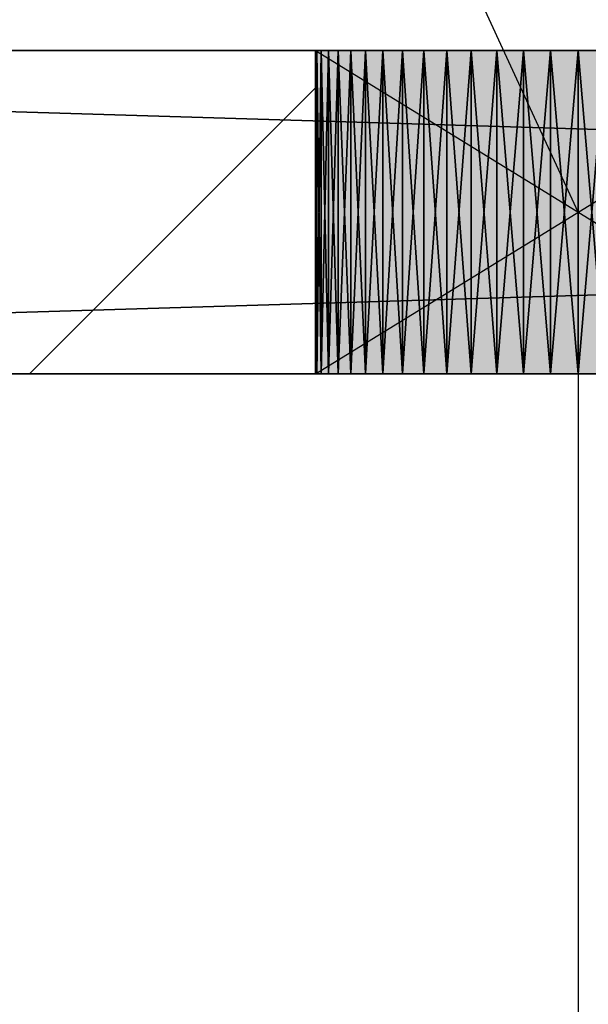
# Model space of a CAD drawing. Header units: millimetres. Extents: x 40580 to 559114, y -343730 to 81020.
# Tile 7 of 256: x 187755 to 188107, y -81395 to -80785. Entities that reach past the tile are written whole.
import ezdxf

# ---------------------------------------------------------------- set-up
doc = ezdxf.new("R2010")
doc.units = ezdxf.units.MM
doc.linetypes.add('______11', pattern=[500, 400, -50, 0, -50])
doc.linetypes.add('______5', pattern=[1100, 800, -100, 100, -100])
for name, color, linetype in [('____________', 7, 'Continuous'), ('___________________', 253, '______5'), ('_______________________1', 7, 'Continuous'), ('_________________________0', 7, 'Continuous'), ('__________________________', 22, 'Continuous')]:
    doc.layers.add(name, color=color, linetype=linetype)
doc.layers.add('Standard', color=7, linetype='Continuous', lineweight=25)

msp = doc.modelspace()

# ---------------------------------------------------------------- linework, layer by layer
at = {"layer": '____________', "color": 253, "linetype": '______5'}
msp.add_lwpolyline([(187760.97, -81004.09), (187760.97, -81004.09), (187898.16, -80866.9), (187898.16, -80866.9), (187938.01, -80827.05)], dxfattribs=at)
at = {"layer": '___________________', "color": 253, "linetype": '______11'}
msp.add_line((177180.51, -80804.09), (224260.51, -80804.09), dxfattribs=at)
msp.add_line((177180.51, -80804.09), (224260.51, -80804.09), dxfattribs=at)
at = {"layer": '_______________________1', "color": 253, "linetype": 'Continuous'}
msp.add_line((188100.51, -80924.09), (188100.51, -81709.68), dxfattribs=at)
at = {"layer": '_________________________0', "color": 7, "linetype": 'Continuous'}
msp.add_line((188100.51, -80904.09), (187869.82, -80402.2), dxfattribs=at)
at = {"layer": '__________________________', "color": 92, "linetype": 'Continuous'}
for p, q in [((188263.01, -80804.09), (187938.01, -80804.09)), ((187938.01, -80804.09), (187938.01, -81004.09)), ((187938.01, -80804.09), (188263.01, -81004.09)), ((187938.01, -81004.09), (188263.01, -80804.09)), ((187938.01, -81004.09), (188263.01, -81004.09))]:
    msp.add_line(p, q, dxfattribs=at)
at = {"layer": 'Standard', "color": 3, "linetype": 'Continuous'}
for points in [[(187938.01, -81004.09), (187938.01, -80804.09), (188263.01, -81004.09)], [(188263.01, -81004.09), (187938.01, -80804.09), (188263.01, -80804.09)]]:
    msp.add_solid(points, dxfattribs=at)

# ---------------------------------------------------------------- meshes
at = {"layer": '____________', "color": 7, "linetype": 'Continuous'}
mesh = msp.add_polyface(dxfattribs=at)
corners = [(193100.51, -80804.09, -3800), (186500.51, -80804.09, -3800), (186500.51, -80804.09, -350), (193100.51, -80804.09, -350), (188255.05, -80804.09, -2469.78), (188248.96, -80804.09, -2453.91), (188241.23, -80804.09, -2438.75), (188231.97, -80804.09, -2424.48), (188221.27, -80804.09, -2411.27), (188209.24, -80804.09, -2399.24), (188196.02, -80804.09, -2388.53), (188181.76, -80804.09, -2379.27), (188166.6, -80804.09, -2371.55), (188150.72, -80804.09, -2365.45), (188134.29, -80804.09, -2361.05), (188117.49, -80804.09, -2358.39), (188100.51, -80804.09, -2357.5), (188083.52, -80804.09, -2358.39), (188066.72, -80804.09, -2361.05), (188050.29, -80804.09, -2365.45), (188034.41, -80804.09, -2371.55), (188019.26, -80804.09, -2379.27), (188004.99, -80804.09, -2388.53), (187991.77, -80804.09, -2399.24), (187979.74, -80804.09, -2411.27), (187969.04, -80804.09, -2424.48), (187959.78, -80804.09, -2438.75), (187952.05, -80804.09, -2453.91), (187945.96, -80804.09, -2469.78), (187941.56, -80804.09, -2486.21), (187938.9, -80804.09, -2503.01), (187938.01, -80804.09, -2520), (187938.9, -80804.09, -2536.99), (187941.56, -80804.09, -2553.79), (187945.96, -80804.09, -2570.22), (187952.05, -80804.09, -2586.09), (187959.78, -80804.09, -2601.25), (187969.04, -80804.09, -2615.52), (187979.74, -80804.09, -2628.73), (187991.77, -80804.09, -2640.76), (188004.99, -80804.09, -2651.47), (188019.26, -80804.09, -2660.73), (188034.41, -80804.09, -2668.45), (188050.29, -80804.09, -2674.55), (188066.72, -80804.09, -2678.95), (188083.52, -80804.09, -2681.61), (188100.51, -80804.09, -2682.5), (188117.49, -80804.09, -2681.61), (188134.29, -80804.09, -2678.95), (188150.72, -80804.09, -2674.55), (188166.6, -80804.09, -2668.45), (188181.76, -80804.09, -2660.73), (188196.02, -80804.09, -2651.47), (188209.24, -80804.09, -2640.76), (188221.27, -80804.09, -2628.73), (188231.97, -80804.09, -2615.52), (188241.23, -80804.09, -2601.25), (188248.96, -80804.09, -2586.09), (188255.05, -80804.09, -2570.22), (188259.45, -80804.09, -2553.79), (188262.12, -80804.09, -2536.99), (188263.01, -80804.09, -2520), (188262.12, -80804.09, -2503.01), (188259.45, -80804.09, -2486.21), (188855.05, -80804.09, -2469.78), (188848.96, -80804.09, -2453.91), (188841.23, -80804.09, -2438.75), (188831.97, -80804.09, -2424.48), (188821.27, -80804.09, -2411.27), (188809.24, -80804.09, -2399.24), (188796.02, -80804.09, -2388.53), (188781.76, -80804.09, -2379.27), (188766.6, -80804.09, -2371.55), (188750.72, -80804.09, -2365.45), (188734.29, -80804.09, -2361.05), (188717.49, -80804.09, -2358.39), (188700.51, -80804.09, -2357.5), (188683.52, -80804.09, -2358.39), (188666.72, -80804.09, -2361.05), (188650.29, -80804.09, -2365.45), (188634.41, -80804.09, -2371.55), (188619.26, -80804.09, -2379.27), (188604.99, -80804.09, -2388.53), (188591.77, -80804.09, -2399.24), (188579.74, -80804.09, -2411.27), (188569.04, -80804.09, -2424.48), (188559.78, -80804.09, -2438.75), (188552.05, -80804.09, -2453.91), (188545.96, -80804.09, -2469.78), (188541.56, -80804.09, -2486.21), (188538.9, -80804.09, -2503.01), (188538.01, -80804.09, -2520), (188538.9, -80804.09, -2536.99), (188541.56, -80804.09, -2553.79), (188545.96, -80804.09, -2570.22), (188552.05, -80804.09, -2586.09), (188559.78, -80804.09, -2601.25), (188569.04, -80804.09, -2615.52), (188579.74, -80804.09, -2628.73), (188591.77, -80804.09, -2640.76), (188604.99, -80804.09, -2651.47), (188619.26, -80804.09, -2660.73), (188634.41, -80804.09, -2668.45), (188650.29, -80804.09, -2674.55), (188666.72, -80804.09, -2678.95), (188683.52, -80804.09, -2681.61), (188700.51, -80804.09, -2682.5), (188717.49, -80804.09, -2681.61), (188734.29, -80804.09, -2678.95), (188750.72, -80804.09, -2674.55), (188766.6, -80804.09, -2668.45), (188781.76, -80804.09, -2660.73), (188796.02, -80804.09, -2651.47), (188809.24, -80804.09, -2640.76), (188821.27, -80804.09, -2628.73), (188831.97, -80804.09, -2615.52), (188841.23, -80804.09, -2601.25), (188848.96, -80804.09, -2586.09), (188855.05, -80804.09, -2570.22), (188859.45, -80804.09, -2553.79), (188862.12, -80804.09, -2536.99), (188863.01, -80804.09, -2520), (188862.12, -80804.09, -2503.01), (188859.45, -80804.09, -2486.21), (190355.05, -80804.09, -2469.78), (190348.96, -80804.09, -2453.91), (190341.23, -80804.09, -2438.75), (190331.97, -80804.09, -2424.48), (190321.27, -80804.09, -2411.27), (190309.24, -80804.09, -2399.24), (190296.02, -80804.09, -2388.53), (190281.76, -80804.09, -2379.27), (190266.6, -80804.09, -2371.55), (190250.72, -80804.09, -2365.45), (190234.29, -80804.09, -2361.05), (190217.49, -80804.09, -2358.39), (190200.51, -80804.09, -2357.5), (190183.52, -80804.09, -2358.39), (190166.72, -80804.09, -2361.05), (190150.29, -80804.09, -2365.45), (190134.41, -80804.09, -2371.55), (190119.26, -80804.09, -2379.27), (190104.99, -80804.09, -2388.53), (190091.77, -80804.09, -2399.24), (190079.74, -80804.09, -2411.27), (190069.04, -80804.09, -2424.48), (190059.78, -80804.09, -2438.75), (190052.05, -80804.09, -2453.91), (190045.96, -80804.09, -2469.78), (190041.56, -80804.09, -2486.21), (190038.9, -80804.09, -2503.01), (190038.01, -80804.09, -2520), (190038.9, -80804.09, -2536.99), (190041.56, -80804.09, -2553.79), (190045.96, -80804.09, -2570.22), (190052.05, -80804.09, -2586.09), (190059.78, -80804.09, -2601.25), (190069.04, -80804.09, -2615.52), (190079.74, -80804.09, -2628.73), (190091.77, -80804.09, -2640.76), (190104.99, -80804.09, -2651.47), (190119.26, -80804.09, -2660.73), (190134.41, -80804.09, -2668.45), (190150.29, -80804.09, -2674.55), (190166.72, -80804.09, -2678.95), (190183.52, -80804.09, -2681.61), (190200.51, -80804.09, -2682.5), (190217.49, -80804.09, -2681.61), (190234.29, -80804.09, -2678.95), (190250.72, -80804.09, -2674.55), (190266.6, -80804.09, -2668.45), (190281.76, -80804.09, -2660.73), (190296.02, -80804.09, -2651.47), (190309.24, -80804.09, -2640.76), (190321.27, -80804.09, -2628.73), (190331.97, -80804.09, -2615.52), (190341.23, -80804.09, -2601.25), (190348.96, -80804.09, -2586.09), (190355.05, -80804.09, -2570.22), (190359.45, -80804.09, -2553.79), (190362.12, -80804.09, -2536.99), (190363.01, -80804.09, -2520), (190362.12, -80804.09, -2503.01), (190359.45, -80804.09, -2486.21)]
mesh.append_faces([[corners[k] for k in face] for face in [(0, 57, 104), (0, 119, 165), (138, 122, 3), (79, 5, 3)]], dxfattribs={"vtx0": -1, "vtx1": -1, "vtx2": -1, "color": 7})
mesh.append_faces([[corners[k] for k in face] for face in [(93, 57, 58), (60, 92, 93), (120, 155, 156), (121, 148, 149), (151, 120, 121), (0, 124, 125), (127, 3, 0), (148, 121, 122), (90, 4, 5), (9, 2, 3), (24, 1, 2)]], dxfattribs={"vtx0": -1, "vtx2": -1, "color": 7})
mesh.append_faces([[corners[k] for k in face] for face in [(58, 59, 93), (59, 60, 93), (60, 61, 92), (61, 62, 92), (62, 63, 92), (63, 4, 92), (93, 94, 57), (94, 95, 57), (95, 96, 57), (96, 97, 57), (97, 98, 57), (98, 99, 57), (99, 100, 57), (100, 101, 57), (101, 102, 57), (102, 103, 57), (103, 104, 57), (104, 105, 0), (105, 106, 0), (106, 107, 0), (107, 108, 0), (108, 109, 0), (109, 110, 0), (110, 111, 0), (111, 112, 0), (112, 113, 0), (113, 114, 0), (114, 115, 0), (115, 116, 0), (116, 117, 0), (117, 118, 0), (118, 119, 0), (119, 120, 156), (156, 157, 119), (157, 158, 119), (158, 159, 119), (159, 160, 119), (160, 161, 119), (161, 162, 119), (162, 163, 119), (163, 164, 119), (164, 165, 119), (165, 166, 0), (166, 167, 0), (167, 168, 0), (168, 169, 0), (169, 170, 0), (170, 171, 0), (171, 172, 0), (172, 173, 0), (173, 174, 0), (174, 175, 0), (175, 176, 0), (176, 177, 0), (177, 178, 0), (178, 179, 0), (179, 180, 0), (180, 181, 0), (181, 182, 0), (182, 183, 0), (183, 124, 0), (149, 150, 121), (150, 151, 121), (151, 152, 120), (152, 153, 120), (153, 154, 120), (154, 155, 120), (125, 126, 0), (126, 127, 0), (127, 128, 3), (128, 129, 3), (129, 130, 3), (130, 131, 3), (131, 132, 3), (132, 133, 3), (133, 134, 3), (134, 135, 3), (135, 136, 3), (136, 137, 3), (137, 138, 3), (138, 139, 122), (139, 140, 122), (140, 141, 122), (141, 142, 122), (142, 143, 122), (143, 144, 122), (144, 145, 122), (145, 146, 122), (146, 147, 122), (147, 148, 122), (122, 123, 3), (123, 64, 3), (64, 65, 3), (65, 66, 3), (66, 67, 3), (67, 68, 3), (68, 69, 3), (69, 70, 3), (70, 71, 3), (71, 72, 3), (72, 73, 3), (73, 74, 3), (74, 75, 3), (75, 76, 3), (76, 77, 3), (77, 78, 3), (78, 79, 3), (79, 80, 5), (80, 81, 5), (81, 82, 5), (82, 83, 5), (83, 84, 5), (84, 85, 5), (85, 86, 5), (86, 87, 5), (87, 88, 5), (88, 89, 5), (89, 90, 5), (90, 91, 4), (91, 92, 4), (5, 6, 3), (6, 7, 3), (7, 8, 3), (8, 9, 3), (9, 10, 2), (10, 11, 2), (11, 12, 2), (12, 13, 2), (13, 14, 2), (14, 15, 2), (15, 16, 2), (16, 17, 2), (17, 18, 2), (18, 19, 2), (19, 20, 2), (20, 21, 2), (21, 22, 2), (22, 23, 2), (23, 24, 2), (24, 25, 1), (25, 26, 1), (26, 27, 1), (27, 28, 1), (28, 29, 1), (29, 30, 1), (30, 31, 1), (31, 32, 1), (32, 33, 1), (33, 34, 1), (34, 35, 1), (35, 36, 1), (36, 37, 1), (37, 38, 1), (38, 39, 1), (39, 40, 1), (40, 41, 1), (41, 42, 1), (42, 43, 1), (43, 44, 1), (44, 45, 1), (45, 46, 1), (46, 47, 1), (47, 48, 1), (48, 49, 1), (49, 50, 1), (50, 51, 1), (51, 52, 1), (0, 1, 52), (52, 53, 0), (53, 54, 0), (54, 55, 0), (55, 56, 0), (56, 57, 0)]], dxfattribs={"vtx1": -1, "vtx2": -1, "color": 7})
mesh = msp.add_polyface(dxfattribs=at)
corners = [(186500.51, -81004.09, -3800), (186500.51, -80804.09, -3800), (193100.51, -80804.09, -3800), (193100.51, -81004.09, -3800)]
mesh.append_faces([[corners[k] for k in face] for face in [(1, 2, 0)]], dxfattribs={"vtx1": -1, "color": 7})
mesh.append_faces([[corners[k] for k in face] for face in [(2, 3, 0)]], dxfattribs={"vtx2": -1, "color": 7})
mesh = msp.add_polyface(dxfattribs=at)
corners = [(186500.51, -80804.09, -350), (186500.51, -81004.09, -350), (193100.51, -81004.09, -350), (193100.51, -80804.09, -350)]
mesh.append_faces([[corners[k] for k in face] for face in [(1, 2, 0)]], dxfattribs={"vtx1": -1, "color": 7})
mesh.append_faces([[corners[k] for k in face] for face in [(2, 3, 0)]], dxfattribs={"vtx2": -1, "color": 7})
mesh = msp.add_polyface(dxfattribs=at)
corners = [(187938.9, -80804.09, -2536.99), (187938.01, -80804.09, -2520), (187938.01, -81004.09, -2520), (187938.9, -81004.09, -2536.99)]
mesh.append_faces([[corners[k] for k in face] for face in [(1, 2, 0)]], dxfattribs={"vtx1": -1, "color": 7})
mesh.append_faces([[corners[k] for k in face] for face in [(2, 3, 0)]], dxfattribs={"vtx2": -1, "color": 7})
mesh = msp.add_polyface(dxfattribs=at)
corners = [(187938.01, -80804.09, -2520), (187938.9, -80804.09, -2503.01), (187938.9, -81004.09, -2503.01), (187938.01, -81004.09, -2520)]
mesh.append_faces([[corners[k] for k in face] for face in [(1, 2, 0)]], dxfattribs={"vtx1": -1, "color": 7})
mesh.append_faces([[corners[k] for k in face] for face in [(2, 3, 0)]], dxfattribs={"vtx2": -1, "color": 7})
mesh = msp.add_polyface(dxfattribs=at)
corners = [(187941.56, -80804.09, -2553.79), (187938.9, -80804.09, -2536.99), (187938.9, -81004.09, -2536.99), (187941.56, -81004.09, -2553.79)]
mesh.append_faces([[corners[k] for k in face] for face in [(1, 2, 0)]], dxfattribs={"vtx1": -1, "color": 7})
mesh.append_faces([[corners[k] for k in face] for face in [(2, 3, 0)]], dxfattribs={"vtx2": -1, "color": 7})
mesh = msp.add_polyface(dxfattribs=at)
corners = [(187938.9, -80804.09, -2503.01), (187941.56, -80804.09, -2486.21), (187941.56, -81004.09, -2486.21), (187938.9, -81004.09, -2503.01)]
mesh.append_faces([[corners[k] for k in face] for face in [(1, 2, 0)]], dxfattribs={"vtx1": -1, "color": 7})
mesh.append_faces([[corners[k] for k in face] for face in [(2, 3, 0)]], dxfattribs={"vtx2": -1, "color": 7})
mesh = msp.add_polyface(dxfattribs=at)
corners = [(187945.96, -80804.09, -2570.22), (187941.56, -80804.09, -2553.79), (187941.56, -81004.09, -2553.79), (187945.96, -81004.09, -2570.22)]
mesh.append_faces([[corners[k] for k in face] for face in [(1, 2, 0)]], dxfattribs={"vtx1": -1, "color": 7})
mesh.append_faces([[corners[k] for k in face] for face in [(2, 3, 0)]], dxfattribs={"vtx2": -1, "color": 7})
mesh = msp.add_polyface(dxfattribs=at)
corners = [(187941.56, -80804.09, -2486.21), (187945.96, -80804.09, -2469.78), (187945.96, -81004.09, -2469.78), (187941.56, -81004.09, -2486.21)]
mesh.append_faces([[corners[k] for k in face] for face in [(1, 2, 0)]], dxfattribs={"vtx1": -1, "color": 7})
mesh.append_faces([[corners[k] for k in face] for face in [(2, 3, 0)]], dxfattribs={"vtx2": -1, "color": 7})
mesh = msp.add_polyface(dxfattribs=at)
corners = [(187952.05, -80804.09, -2586.09), (187945.96, -80804.09, -2570.22), (187945.96, -81004.09, -2570.22), (187952.05, -81004.09, -2586.09)]
mesh.append_faces([[corners[k] for k in face] for face in [(1, 2, 0)]], dxfattribs={"vtx1": -1, "color": 7})
mesh.append_faces([[corners[k] for k in face] for face in [(2, 3, 0)]], dxfattribs={"vtx2": -1, "color": 7})
mesh = msp.add_polyface(dxfattribs=at)
corners = [(187945.96, -80804.09, -2469.78), (187952.05, -80804.09, -2453.91), (187952.05, -81004.09, -2453.91), (187945.96, -81004.09, -2469.78)]
mesh.append_faces([[corners[k] for k in face] for face in [(1, 2, 0)]], dxfattribs={"vtx1": -1, "color": 7})
mesh.append_faces([[corners[k] for k in face] for face in [(2, 3, 0)]], dxfattribs={"vtx2": -1, "color": 7})
mesh = msp.add_polyface(dxfattribs=at)
corners = [(187959.78, -80804.09, -2601.25), (187952.05, -80804.09, -2586.09), (187952.05, -81004.09, -2586.09), (187959.78, -81004.09, -2601.25)]
mesh.append_faces([[corners[k] for k in face] for face in [(1, 2, 0)]], dxfattribs={"vtx1": -1, "color": 7})
mesh.append_faces([[corners[k] for k in face] for face in [(2, 3, 0)]], dxfattribs={"vtx2": -1, "color": 7})
mesh = msp.add_polyface(dxfattribs=at)
corners = [(187952.05, -80804.09, -2453.91), (187959.78, -80804.09, -2438.75), (187959.78, -81004.09, -2438.75), (187952.05, -81004.09, -2453.91)]
mesh.append_faces([[corners[k] for k in face] for face in [(1, 2, 0)]], dxfattribs={"vtx1": -1, "color": 7})
mesh.append_faces([[corners[k] for k in face] for face in [(2, 3, 0)]], dxfattribs={"vtx2": -1, "color": 7})
mesh = msp.add_polyface(dxfattribs=at)
corners = [(187969.04, -80804.09, -2615.52), (187959.78, -80804.09, -2601.25), (187959.78, -81004.09, -2601.25), (187969.04, -81004.09, -2615.52)]
mesh.append_faces([[corners[k] for k in face] for face in [(1, 2, 0)]], dxfattribs={"vtx1": -1, "color": 7})
mesh.append_faces([[corners[k] for k in face] for face in [(2, 3, 0)]], dxfattribs={"vtx2": -1, "color": 7})
mesh = msp.add_polyface(dxfattribs=at)
corners = [(187959.78, -80804.09, -2438.75), (187969.04, -80804.09, -2424.48), (187969.04, -81004.09, -2424.48), (187959.78, -81004.09, -2438.75)]
mesh.append_faces([[corners[k] for k in face] for face in [(1, 2, 0)]], dxfattribs={"vtx1": -1, "color": 7})
mesh.append_faces([[corners[k] for k in face] for face in [(2, 3, 0)]], dxfattribs={"vtx2": -1, "color": 7})
mesh = msp.add_polyface(dxfattribs=at)
corners = [(187979.74, -80804.09, -2628.73), (187969.04, -80804.09, -2615.52), (187969.04, -81004.09, -2615.52), (187979.74, -81004.09, -2628.73)]
mesh.append_faces([[corners[k] for k in face] for face in [(1, 2, 0)]], dxfattribs={"vtx1": -1, "color": 7})
mesh.append_faces([[corners[k] for k in face] for face in [(2, 3, 0)]], dxfattribs={"vtx2": -1, "color": 7})
mesh = msp.add_polyface(dxfattribs=at)
corners = [(187969.04, -80804.09, -2424.48), (187979.74, -80804.09, -2411.27), (187979.74, -81004.09, -2411.27), (187969.04, -81004.09, -2424.48)]
mesh.append_faces([[corners[k] for k in face] for face in [(1, 2, 0)]], dxfattribs={"vtx1": -1, "color": 7})
mesh.append_faces([[corners[k] for k in face] for face in [(2, 3, 0)]], dxfattribs={"vtx2": -1, "color": 7})
mesh = msp.add_polyface(dxfattribs=at)
corners = [(187991.77, -80804.09, -2640.76), (187979.74, -80804.09, -2628.73), (187979.74, -81004.09, -2628.73), (187991.77, -81004.09, -2640.76)]
mesh.append_faces([[corners[k] for k in face] for face in [(1, 2, 0)]], dxfattribs={"vtx1": -1, "color": 7})
mesh.append_faces([[corners[k] for k in face] for face in [(2, 3, 0)]], dxfattribs={"vtx2": -1, "color": 7})
mesh = msp.add_polyface(dxfattribs=at)
corners = [(187979.74, -80804.09, -2411.27), (187991.77, -80804.09, -2399.24), (187991.77, -81004.09, -2399.24), (187979.74, -81004.09, -2411.27)]
mesh.append_faces([[corners[k] for k in face] for face in [(1, 2, 0)]], dxfattribs={"vtx1": -1, "color": 7})
mesh.append_faces([[corners[k] for k in face] for face in [(2, 3, 0)]], dxfattribs={"vtx2": -1, "color": 7})
mesh = msp.add_polyface(dxfattribs=at)
corners = [(188004.99, -80804.09, -2651.47), (187991.77, -80804.09, -2640.76), (187991.77, -81004.09, -2640.76), (188004.99, -81004.09, -2651.47)]
mesh.append_faces([[corners[k] for k in face] for face in [(1, 2, 0)]], dxfattribs={"vtx1": -1, "color": 7})
mesh.append_faces([[corners[k] for k in face] for face in [(2, 3, 0)]], dxfattribs={"vtx2": -1, "color": 7})
mesh = msp.add_polyface(dxfattribs=at)
corners = [(187991.77, -80804.09, -2399.24), (188004.99, -80804.09, -2388.53), (188004.99, -81004.09, -2388.53), (187991.77, -81004.09, -2399.24)]
mesh.append_faces([[corners[k] for k in face] for face in [(1, 2, 0)]], dxfattribs={"vtx1": -1, "color": 7})
mesh.append_faces([[corners[k] for k in face] for face in [(2, 3, 0)]], dxfattribs={"vtx2": -1, "color": 7})
mesh = msp.add_polyface(dxfattribs=at)
corners = [(188019.26, -80804.09, -2660.73), (188004.99, -80804.09, -2651.47), (188004.99, -81004.09, -2651.47), (188019.26, -81004.09, -2660.73)]
mesh.append_faces([[corners[k] for k in face] for face in [(1, 2, 0)]], dxfattribs={"vtx1": -1, "color": 7})
mesh.append_faces([[corners[k] for k in face] for face in [(2, 3, 0)]], dxfattribs={"vtx2": -1, "color": 7})
mesh = msp.add_polyface(dxfattribs=at)
corners = [(188004.99, -80804.09, -2388.53), (188019.26, -80804.09, -2379.27), (188019.26, -81004.09, -2379.27), (188004.99, -81004.09, -2388.53)]
mesh.append_faces([[corners[k] for k in face] for face in [(1, 2, 0)]], dxfattribs={"vtx1": -1, "color": 7})
mesh.append_faces([[corners[k] for k in face] for face in [(2, 3, 0)]], dxfattribs={"vtx2": -1, "color": 7})
mesh = msp.add_polyface(dxfattribs=at)
corners = [(188034.41, -80804.09, -2668.45), (188019.26, -80804.09, -2660.73), (188019.26, -81004.09, -2660.73), (188034.41, -81004.09, -2668.45)]
mesh.append_faces([[corners[k] for k in face] for face in [(1, 2, 0)]], dxfattribs={"vtx1": -1, "color": 7})
mesh.append_faces([[corners[k] for k in face] for face in [(2, 3, 0)]], dxfattribs={"vtx2": -1, "color": 7})
mesh = msp.add_polyface(dxfattribs=at)
corners = [(188019.26, -80804.09, -2379.27), (188034.41, -80804.09, -2371.55), (188034.41, -81004.09, -2371.55), (188019.26, -81004.09, -2379.27)]
mesh.append_faces([[corners[k] for k in face] for face in [(1, 2, 0)]], dxfattribs={"vtx1": -1, "color": 7})
mesh.append_faces([[corners[k] for k in face] for face in [(2, 3, 0)]], dxfattribs={"vtx2": -1, "color": 7})
mesh = msp.add_polyface(dxfattribs=at)
corners = [(188050.29, -80804.09, -2674.55), (188034.41, -80804.09, -2668.45), (188034.41, -81004.09, -2668.45), (188050.29, -81004.09, -2674.55)]
mesh.append_faces([[corners[k] for k in face] for face in [(1, 2, 0)]], dxfattribs={"vtx1": -1, "color": 7})
mesh.append_faces([[corners[k] for k in face] for face in [(2, 3, 0)]], dxfattribs={"vtx2": -1, "color": 7})
mesh = msp.add_polyface(dxfattribs=at)
corners = [(188034.41, -80804.09, -2371.55), (188050.29, -80804.09, -2365.45), (188050.29, -81004.09, -2365.45), (188034.41, -81004.09, -2371.55)]
mesh.append_faces([[corners[k] for k in face] for face in [(1, 2, 0)]], dxfattribs={"vtx1": -1, "color": 7})
mesh.append_faces([[corners[k] for k in face] for face in [(2, 3, 0)]], dxfattribs={"vtx2": -1, "color": 7})
mesh = msp.add_polyface(dxfattribs=at)
corners = [(188066.72, -80804.09, -2678.95), (188050.29, -80804.09, -2674.55), (188050.29, -81004.09, -2674.55), (188066.72, -81004.09, -2678.95)]
mesh.append_faces([[corners[k] for k in face] for face in [(1, 2, 0)]], dxfattribs={"vtx1": -1, "color": 7})
mesh.append_faces([[corners[k] for k in face] for face in [(2, 3, 0)]], dxfattribs={"vtx2": -1, "color": 7})
mesh = msp.add_polyface(dxfattribs=at)
corners = [(188050.29, -80804.09, -2365.45), (188066.72, -80804.09, -2361.05), (188066.72, -81004.09, -2361.05), (188050.29, -81004.09, -2365.45)]
mesh.append_faces([[corners[k] for k in face] for face in [(1, 2, 0)]], dxfattribs={"vtx1": -1, "color": 7})
mesh.append_faces([[corners[k] for k in face] for face in [(2, 3, 0)]], dxfattribs={"vtx2": -1, "color": 7})
mesh = msp.add_polyface(dxfattribs=at)
corners = [(188083.52, -80804.09, -2681.61), (188066.72, -80804.09, -2678.95), (188066.72, -81004.09, -2678.95), (188083.52, -81004.09, -2681.61)]
mesh.append_faces([[corners[k] for k in face] for face in [(1, 2, 0)]], dxfattribs={"vtx1": -1, "color": 7})
mesh.append_faces([[corners[k] for k in face] for face in [(2, 3, 0)]], dxfattribs={"vtx2": -1, "color": 7})
mesh = msp.add_polyface(dxfattribs=at)
corners = [(188066.72, -80804.09, -2361.05), (188083.52, -80804.09, -2358.39), (188083.52, -81004.09, -2358.39), (188066.72, -81004.09, -2361.05)]
mesh.append_faces([[corners[k] for k in face] for face in [(1, 2, 0)]], dxfattribs={"vtx1": -1, "color": 7})
mesh.append_faces([[corners[k] for k in face] for face in [(2, 3, 0)]], dxfattribs={"vtx2": -1, "color": 7})
mesh = msp.add_polyface(dxfattribs=at)
corners = [(188100.51, -80804.09, -2682.5), (188083.52, -80804.09, -2681.61), (188083.52, -81004.09, -2681.61), (188100.51, -81004.09, -2682.5)]
mesh.append_faces([[corners[k] for k in face] for face in [(1, 2, 0)]], dxfattribs={"vtx1": -1, "color": 7})
mesh.append_faces([[corners[k] for k in face] for face in [(2, 3, 0)]], dxfattribs={"vtx2": -1, "color": 7})
mesh = msp.add_polyface(dxfattribs=at)
corners = [(188083.52, -80804.09, -2358.39), (188100.51, -80804.09, -2357.5), (188100.51, -81004.09, -2357.5), (188083.52, -81004.09, -2358.39)]
mesh.append_faces([[corners[k] for k in face] for face in [(1, 2, 0)]], dxfattribs={"vtx1": -1, "color": 7})
mesh.append_faces([[corners[k] for k in face] for face in [(2, 3, 0)]], dxfattribs={"vtx2": -1, "color": 7})
mesh = msp.add_polyface(dxfattribs=at)
corners = [(188117.49, -80804.09, -2681.61), (188100.51, -80804.09, -2682.5), (188100.51, -81004.09, -2682.5), (188117.49, -81004.09, -2681.61)]
mesh.append_faces([[corners[k] for k in face] for face in [(1, 2, 0)]], dxfattribs={"vtx1": -1, "color": 7})
mesh.append_faces([[corners[k] for k in face] for face in [(2, 3, 0)]], dxfattribs={"vtx2": -1, "color": 7})
mesh = msp.add_polyface(dxfattribs=at)
corners = [(188100.51, -80804.09, -2357.5), (188117.49, -80804.09, -2358.39), (188117.49, -81004.09, -2358.39), (188100.51, -81004.09, -2357.5)]
mesh.append_faces([[corners[k] for k in face] for face in [(1, 2, 0)]], dxfattribs={"vtx1": -1, "color": 7})
mesh.append_faces([[corners[k] for k in face] for face in [(2, 3, 0)]], dxfattribs={"vtx2": -1, "color": 7})
mesh = msp.add_polyface(dxfattribs=at)
corners = [(186500.51, -81004.09, -3800), (193100.51, -81004.09, -3800), (193100.51, -81004.09, -350), (186500.51, -81004.09, -350), (188259.45, -81004.09, -2553.79), (188255.05, -81004.09, -2570.22), (188248.96, -81004.09, -2586.09), (188241.23, -81004.09, -2601.25), (188231.97, -81004.09, -2615.52), (188221.27, -81004.09, -2628.73), (188209.24, -81004.09, -2640.76), (188196.02, -81004.09, -2651.47), (188181.76, -81004.09, -2660.73), (188166.6, -81004.09, -2668.45), (188150.72, -81004.09, -2674.55), (188134.29, -81004.09, -2678.95), (188117.49, -81004.09, -2681.61), (188100.51, -81004.09, -2682.5), (188083.52, -81004.09, -2681.61), (188066.72, -81004.09, -2678.95), (188050.29, -81004.09, -2674.55), (188034.41, -81004.09, -2668.45), (188019.26, -81004.09, -2660.73), (188004.99, -81004.09, -2651.47), (187991.77, -81004.09, -2640.76), (187979.74, -81004.09, -2628.73), (187969.04, -81004.09, -2615.52), (187959.78, -81004.09, -2601.25), (187952.05, -81004.09, -2586.09), (187945.96, -81004.09, -2570.22), (187941.56, -81004.09, -2553.79), (187938.9, -81004.09, -2536.99), (187938.01, -81004.09, -2520), (187938.9, -81004.09, -2503.01), (187941.56, -81004.09, -2486.21), (187945.96, -81004.09, -2469.78), (187952.05, -81004.09, -2453.91), (187959.78, -81004.09, -2438.75), (187969.04, -81004.09, -2424.48), (187979.74, -81004.09, -2411.27), (187991.77, -81004.09, -2399.24), (188004.99, -81004.09, -2388.53), (188019.26, -81004.09, -2379.27), (188034.41, -81004.09, -2371.55), (188050.29, -81004.09, -2365.45), (188066.72, -81004.09, -2361.05), (188083.52, -81004.09, -2358.39), (188100.51, -81004.09, -2357.5), (188117.49, -81004.09, -2358.39), (188134.29, -81004.09, -2361.05), (188150.72, -81004.09, -2365.45), (188166.6, -81004.09, -2371.55), (188181.76, -81004.09, -2379.27), (188196.02, -81004.09, -2388.53), (188209.24, -81004.09, -2399.24), (188221.27, -81004.09, -2411.27), (188231.97, -81004.09, -2424.48), (188241.23, -81004.09, -2438.75), (188248.96, -81004.09, -2453.91), (188255.05, -81004.09, -2469.78), (188259.45, -81004.09, -2486.21), (188262.12, -81004.09, -2503.01), (188263.01, -81004.09, -2520), (188262.12, -81004.09, -2536.99), (188859.45, -81004.09, -2553.79), (188855.05, -81004.09, -2570.22), (188848.96, -81004.09, -2586.09), (188841.23, -81004.09, -2601.25), (188831.97, -81004.09, -2615.52), (188821.27, -81004.09, -2628.73), (188809.24, -81004.09, -2640.76), (188796.02, -81004.09, -2651.47), (188781.76, -81004.09, -2660.73), (188766.6, -81004.09, -2668.45), (188750.72, -81004.09, -2674.55), (188734.29, -81004.09, -2678.95), (188717.49, -81004.09, -2681.61), (188700.51, -81004.09, -2682.5), (188683.52, -81004.09, -2681.61), (188666.72, -81004.09, -2678.95), (188650.29, -81004.09, -2674.55), (188634.41, -81004.09, -2668.45), (188619.26, -81004.09, -2660.73), (188604.99, -81004.09, -2651.47), (188591.77, -81004.09, -2640.76), (188579.74, -81004.09, -2628.73), (188569.04, -81004.09, -2615.52), (188559.78, -81004.09, -2601.25), (188552.05, -81004.09, -2586.09), (188545.96, -81004.09, -2570.22), (188541.56, -81004.09, -2553.79), (188538.9, -81004.09, -2536.99), (188538.01, -81004.09, -2520), (188538.9, -81004.09, -2503.01), (188541.56, -81004.09, -2486.21), (188545.96, -81004.09, -2469.78), (188552.05, -81004.09, -2453.91), (188559.78, -81004.09, -2438.75), (188569.04, -81004.09, -2424.48), (188579.74, -81004.09, -2411.27), (188591.77, -81004.09, -2399.24), (188604.99, -81004.09, -2388.53), (188619.26, -81004.09, -2379.27), (188634.41, -81004.09, -2371.55), (188650.29, -81004.09, -2365.45), (188666.72, -81004.09, -2361.05), (188683.52, -81004.09, -2358.39), (188700.51, -81004.09, -2357.5), (188717.49, -81004.09, -2358.39), (188734.29, -81004.09, -2361.05), (188750.72, -81004.09, -2365.45), (188766.6, -81004.09, -2371.55), (188781.76, -81004.09, -2379.27), (188796.02, -81004.09, -2388.53), (188809.24, -81004.09, -2399.24), (188821.27, -81004.09, -2411.27), (188831.97, -81004.09, -2424.48), (188841.23, -81004.09, -2438.75), (188848.96, -81004.09, -2453.91), (188855.05, -81004.09, -2469.78), (188859.45, -81004.09, -2486.21), (188862.12, -81004.09, -2503.01), (188863.01, -81004.09, -2520), (188862.12, -81004.09, -2536.99), (190359.45, -81004.09, -2553.79), (190355.05, -81004.09, -2570.22), (190348.96, -81004.09, -2586.09), (190341.23, -81004.09, -2601.25), (190331.97, -81004.09, -2615.52), (190321.27, -81004.09, -2628.73), (190309.24, -81004.09, -2640.76), (190296.02, -81004.09, -2651.47), (190281.76, -81004.09, -2660.73), (190266.6, -81004.09, -2668.45), (190250.72, -81004.09, -2674.55), (190234.29, -81004.09, -2678.95), (190217.49, -81004.09, -2681.61), (190200.51, -81004.09, -2682.5), (190183.52, -81004.09, -2681.61), (190166.72, -81004.09, -2678.95), (190150.29, -81004.09, -2674.55), (190134.41, -81004.09, -2668.45), (190119.26, -81004.09, -2660.73), (190104.99, -81004.09, -2651.47), (190091.77, -81004.09, -2640.76), (190079.74, -81004.09, -2628.73), (190069.04, -81004.09, -2615.52), (190059.78, -81004.09, -2601.25), (190052.05, -81004.09, -2586.09), (190045.96, -81004.09, -2570.22), (190041.56, -81004.09, -2553.79), (190038.9, -81004.09, -2536.99), (190038.01, -81004.09, -2520), (190038.9, -81004.09, -2503.01), (190041.56, -81004.09, -2486.21), (190045.96, -81004.09, -2469.78), (190052.05, -81004.09, -2453.91), (190059.78, -81004.09, -2438.75), (190069.04, -81004.09, -2424.48), (190079.74, -81004.09, -2411.27), (190091.77, -81004.09, -2399.24), (190104.99, -81004.09, -2388.53), (190119.26, -81004.09, -2379.27), (190134.41, -81004.09, -2371.55), (190150.29, -81004.09, -2365.45), (190166.72, -81004.09, -2361.05), (190183.52, -81004.09, -2358.39), (190200.51, -81004.09, -2357.5), (190217.49, -81004.09, -2358.39), (190234.29, -81004.09, -2361.05), (190250.72, -81004.09, -2365.45), (190266.6, -81004.09, -2371.55), (190281.76, -81004.09, -2379.27), (190296.02, -81004.09, -2388.53), (190309.24, -81004.09, -2399.24), (190321.27, -81004.09, -2411.27), (190331.97, -81004.09, -2424.48), (190341.23, -81004.09, -2438.75), (190348.96, -81004.09, -2453.91), (190355.05, -81004.09, -2469.78), (190359.45, -81004.09, -2486.21), (190362.12, -81004.09, -2503.01), (190363.01, -81004.09, -2520), (190362.12, -81004.09, -2536.99)]
mesh.append_faces([[corners[k] for k in face] for face in [(2, 57, 105), (2, 120, 166), (139, 123, 1), (79, 6, 1)]], dxfattribs={"vtx0": -1, "vtx1": -1, "vtx2": -1, "color": 7})
mesh.append_faces([[corners[k] for k in face] for face in [(5, 82, 83), (84, 4, 5), (4, 84, 85), (91, 63, 4), (92, 62, 63), (93, 59, 60), (62, 92, 93), (94, 57, 58), (59, 93, 94), (121, 156, 157), (176, 1, 2), (122, 149, 150), (152, 121, 122), (1, 124, 125), (149, 122, 123), (82, 5, 6), (12, 0, 1)]], dxfattribs={"vtx0": -1, "vtx2": -1, "color": 7})
mesh.append_faces([[corners[k] for k in face] for face in [(83, 84, 5), (85, 86, 4), (86, 87, 4), (87, 88, 4), (88, 89, 4), (89, 90, 4), (90, 91, 4), (91, 92, 63), (60, 61, 93), (61, 62, 93), (58, 59, 94), (94, 95, 57), (95, 96, 57), (96, 97, 57), (97, 98, 57), (98, 99, 57), (99, 100, 57), (100, 101, 57), (101, 102, 57), (102, 103, 57), (103, 104, 57), (104, 105, 57), (105, 106, 2), (106, 107, 2), (107, 108, 2), (108, 109, 2), (109, 110, 2), (110, 111, 2), (111, 112, 2), (112, 113, 2), (113, 114, 2), (114, 115, 2), (115, 116, 2), (116, 117, 2), (117, 118, 2), (118, 119, 2), (119, 120, 2), (120, 121, 157), (157, 158, 120), (158, 159, 120), (159, 160, 120), (160, 161, 120), (161, 162, 120), (162, 163, 120), (163, 164, 120), (164, 165, 120), (165, 166, 120), (166, 167, 2), (167, 168, 2), (168, 169, 2), (169, 170, 2), (170, 171, 2), (171, 172, 2), (172, 173, 2), (173, 174, 2), (174, 175, 2), (175, 176, 2), (176, 177, 1), (177, 178, 1), (178, 179, 1), (179, 180, 1), (180, 181, 1), (181, 182, 1), (182, 183, 1), (183, 124, 1), (150, 151, 122), (151, 152, 122), (152, 153, 121), (153, 154, 121), (154, 155, 121), (155, 156, 121), (125, 126, 1), (126, 127, 1), (127, 128, 1), (128, 129, 1), (129, 130, 1), (130, 131, 1), (131, 132, 1), (132, 133, 1), (133, 134, 1), (134, 135, 1), (135, 136, 1), (136, 137, 1), (137, 138, 1), (138, 139, 1), (139, 140, 123), (140, 141, 123), (141, 142, 123), (142, 143, 123), (143, 144, 123), (144, 145, 123), (145, 146, 123), (146, 147, 123), (147, 148, 123), (148, 149, 123), (123, 64, 1), (64, 65, 1), (65, 66, 1), (66, 67, 1), (67, 68, 1), (68, 69, 1), (69, 70, 1), (70, 71, 1), (71, 72, 1), (72, 73, 1), (73, 74, 1), (74, 75, 1), (75, 76, 1), (76, 77, 1), (77, 78, 1), (78, 79, 1), (79, 80, 6), (80, 81, 6), (81, 82, 6), (6, 7, 1), (7, 8, 1), (8, 9, 1), (9, 10, 1), (10, 11, 1), (11, 12, 1), (12, 13, 0), (13, 14, 0), (14, 15, 0), (15, 16, 0), (16, 17, 0), (17, 18, 0), (18, 19, 0), (19, 20, 0), (20, 21, 0), (21, 22, 0), (22, 23, 0), (23, 24, 0), (24, 25, 0), (25, 26, 0), (26, 27, 0), (27, 28, 0), (28, 29, 0), (29, 30, 0), (30, 31, 0), (31, 32, 0), (32, 33, 0), (33, 34, 0), (34, 35, 0), (35, 36, 0), (36, 37, 0), (37, 38, 0), (38, 39, 0), (39, 40, 0), (3, 0, 40), (40, 41, 3), (41, 42, 3), (42, 43, 3), (43, 44, 3), (44, 45, 3), (45, 46, 3), (46, 47, 3), (47, 48, 3), (48, 49, 3), (49, 50, 3), (50, 51, 3), (51, 52, 3), (52, 53, 3), (53, 54, 3), (54, 55, 3), (2, 3, 55), (55, 56, 2), (56, 57, 2)]], dxfattribs={"vtx1": -1, "vtx2": -1, "color": 7})

doc.saveas('drawing.dxf')
